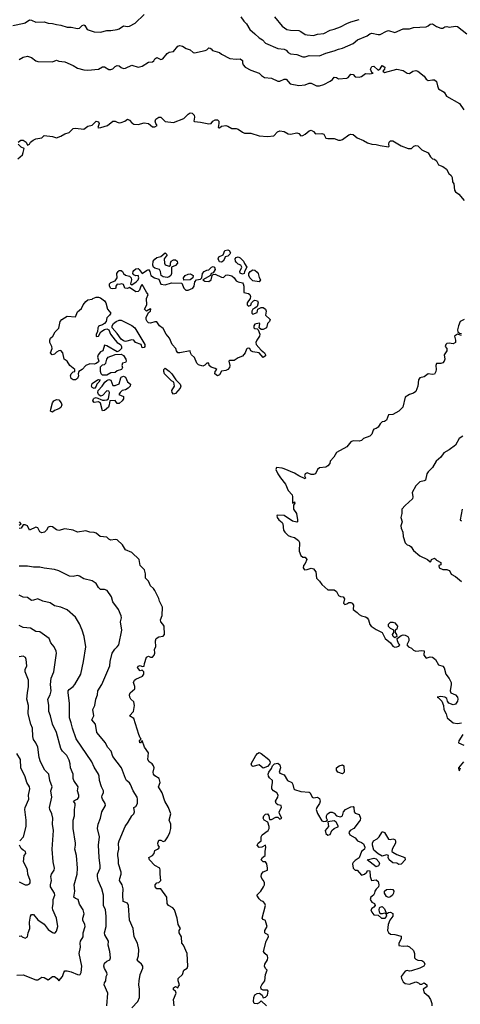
# Model space of a CAD drawing. Header units: metres. Extents: x -51132 to -49532, y -231222 to -229437.
# Tile 77 of 256: x -50404 to -50299, y -231006 to -230770. Entities that reach past the tile are written whole.
import ezdxf

# ---------------------------------------------------------------- set-up
doc = ezdxf.new("R2010")
doc.units = ezdxf.units.M
doc.layers.add('CONTOUR_INDEX', color=1, linetype='Continuous')
doc.layers.add('CONTOUR_INTER', color=3, linetype='Continuous')

msp = doc.modelspace()

# ---------------------------------------------------------------- linework, layer by layer
at = {"layer": 'CONTOUR_INDEX', "elevation": 80}
for points in [[(-50406.08, -230771.31), (-50403.35, -230770.76), (-50403.08, -230770.69), (-50402.08, -230769.95), (-50401.58, -230770), (-50400.58, -230770.52), (-50398.58, -230770.42), (-50397.58, -230770.72), (-50396.58, -230770.8), (-50395.58, -230771.09), (-50394.58, -230771.21), (-50393.08, -230771.67), (-50392.08, -230771.71), (-50390.58, -230771.99), (-50390.08, -230771.91), (-50389.46, -230771.26), (-50389.08, -230771.11), (-50388.85, -230771.26), (-50388.29, -230772.26), (-50386.58, -230772.83), (-50385.08, -230772.87), (-50383.58, -230772.53), (-50382.58, -230772.53), (-50381.08, -230772.28), (-50380.58, -230772.13), (-50379.58, -230771.39), (-50378.58, -230771.55), (-50378.08, -230771.46), (-50376.75, -230770.76), (-50374.58, -230768.67)], [(-50351.49, -230769.26), (-50350.75, -230770.26), (-50350.08, -230770.91), (-50349.33, -230772.26), (-50348.07, -230773.26), (-50347.05, -230774.26), (-50346.25, -230774.76), (-50345.58, -230775.54), (-50342.58, -230776.83), (-50341.08, -230777), (-50340.58, -230777.24), (-50340.08, -230777.8), (-50339.58, -230778.1), (-50338.08, -230778.26), (-50336.58, -230778.77), (-50336.08, -230778.79), (-50335.08, -230778.49), (-50332.58, -230778.6), (-50331.08, -230777.9), (-50329.08, -230777.38), (-50328.08, -230776.94), (-50327.08, -230776.75), (-50324.58, -230775.59), (-50323.5, -230774.76), (-50321.2, -230773.76), (-50320.58, -230773.29), (-50320.08, -230773.11), (-50318.58, -230773.46), (-50318.08, -230773.46), (-50316.58, -230772.64), (-50316.08, -230772.53), (-50314.58, -230772.97), (-50312.58, -230772.13), (-50311.08, -230772.07), (-50310.08, -230771.78), (-50307.08, -230771.62), (-50306.58, -230771.41), (-50306.08, -230770.98), (-50305.58, -230770.87), (-50304.58, -230771.57), (-50303.58, -230771.91), (-50303.08, -230771.92), (-50302.58, -230771.64), (-50302.08, -230771.56), (-50301.58, -230771.69), (-50300.08, -230771.43), (-50299.58, -230771.54), (-50297.32, -230773.26)], [(-50298.46, -230887.26), (-50298.9, -230889.76), (-50298.58, -230890)], [(-50383.56, -231006.26), (-50383.27, -231003.26), (-50384.16, -231001.26), (-50384.11, -231000.76), (-50383.76, -231000.26), (-50383.7, -230999.26), (-50383.5, -230998.76), (-50383.52, -230998.26), (-50384.08, -230997.34), (-50384.25, -230996.76), (-50384.08, -230996.07), (-50383.58, -230995.61), (-50382.86, -230995.26), (-50382.68, -230994.76), (-50382.84, -230993.26), (-50383.26, -230991.76), (-50383.14, -230990.76), (-50384.01, -230989.26), (-50384.1, -230988.76), (-50383.73, -230987.26), (-50383.67, -230984.76), (-50383.85, -230983.26), (-50384.35, -230982.26), (-50384.35, -230979.76), (-50384.78, -230978.26), (-50385.59, -230976.26), (-50385.77, -230975.26), (-50385.75, -230974.76), (-50385.14, -230973.26), (-50385.11, -230972.76), (-50385.42, -230970.76), (-50385.54, -230967.76), (-50385.31, -230965.76), (-50385.77, -230963.76), (-50385.63, -230962.76), (-50385.03, -230961.26), (-50384.76, -230959.76), (-50383.85, -230958.26), (-50383.94, -230957.76), (-50384.56, -230956.76), (-50384.73, -230956.26), (-50384.7, -230955.76), (-50384.35, -230955.26), (-50384.34, -230954.76), (-50384.83, -230953.76), (-50385.33, -230952.26), (-50385.41, -230951.26), (-50385.57, -230950.76), (-50386.58, -230949.1), (-50387.13, -230947.76), (-50390.89, -230942.26), (-50391.8, -230939.76), (-50392.08, -230938.48), (-50392.52, -230937.26), (-50392.47, -230933.76), (-50392.83, -230931.26), (-50392.79, -230930.76), (-50392.58, -230930.42), (-50391.63, -230929.76), (-50391.19, -230929.26), (-50389.8, -230926.76), (-50389.1, -230923.76), (-50388.59, -230920.26), (-50388.95, -230917.76), (-50389.44, -230916.26), (-50390.08, -230914.74), (-50391.08, -230913.11), (-50393.08, -230911.35), (-50394.6, -230910.76), (-50396.08, -230910.4), (-50397.08, -230909.66), (-50398.9, -230909.26), (-50400.08, -230908.72), (-50401.08, -230909.08), (-50401.58, -230909.09), (-50402.58, -230908.38), (-50403.58, -230908.29), (-50404.58, -230907.81)]]:
    msp.add_lwpolyline(points, dxfattribs=at)
at = {"layer": 'CONTOUR_INTER'}
for points, elevation in [([(-50343.36, -230769.26), (-50341.58, -230771.44), (-50340.42, -230772.26), (-50339.58, -230772.44), (-50337.58, -230772.5), (-50337.08, -230772.71), (-50336.08, -230773.43), (-50335.58, -230773.54), (-50334.08, -230773.7), (-50333.08, -230773.34), (-50331.58, -230773.23), (-50330.08, -230772.42), (-50329.08, -230772.19), (-50327.58, -230771.62), (-50326.08, -230770.81), (-50325.08, -230770.42), (-50323.08, -230769.85)], 79), ([(-50404.58, -230779.45), (-50403.58, -230778.92), (-50402.58, -230778.66), (-50401.58, -230778.99), (-50400.58, -230779.74), (-50400.08, -230779.9), (-50396.58, -230780.01), (-50395.58, -230779.61), (-50395.08, -230779.88), (-50393.58, -230780), (-50391.58, -230780.87), (-50390.58, -230781.49), (-50389.08, -230781.92), (-50388.08, -230781.98), (-50385.58, -230781.75), (-50384.58, -230781.24), (-50384.08, -230781.23), (-50383.08, -230781.81), (-50382.58, -230781.85), (-50382.08, -230781.66), (-50381.58, -230781.14), (-50381.08, -230780.91), (-50380.58, -230780.99), (-50380.08, -230781.4), (-50379.58, -230781.6), (-50379.08, -230781.51), (-50377.58, -230780.82), (-50376.08, -230781.31), (-50375.08, -230781.08), (-50373.58, -230780.09), (-50372.58, -230780.03), (-50372.25, -230779.76), (-50372.03, -230779.26), (-50371.58, -230778.95), (-50370.58, -230779.47), (-50370.11, -230779.26), (-50369.08, -230778.04), (-50368.58, -230777.69), (-50367.58, -230777.53), (-50366.58, -230776.27), (-50366.08, -230776.12), (-50365.41, -230776.26), (-50364.58, -230776.81), (-50363.58, -230777.15), (-50362.84, -230777.76), (-50362.58, -230777.82), (-50359.98, -230777.26), (-50359.58, -230777.11), (-50359.08, -230776.69), (-50358.83, -230776.76), (-50358.58, -230776.87), (-50358.27, -230777.26), (-50356.58, -230777.74), (-50356.08, -230778.14), (-50354.08, -230779.2), (-50352.58, -230779.36), (-50351.58, -230779.26), (-50351.08, -230779.68), (-50351.06, -230780.26), (-50350.86, -230780.76), (-50350.39, -230781.26), (-50349.08, -230782.04), (-50347.08, -230782.69), (-50346.54, -230783.26), (-50345.81, -230783.76), (-50344.08, -230783.93), (-50342.58, -230784.63), (-50342.08, -230784.65), (-50341.08, -230784.15), (-50340.58, -230784.19), (-50339.66, -230785.26), (-50337.58, -230785.68), (-50336.08, -230785.49), (-50335.08, -230785.12), (-50334.58, -230785.13), (-50333.34, -230785.76), (-50332.58, -230785.76), (-50331.58, -230785.41), (-50330.08, -230784.67), (-50329.46, -230784.26), (-50329.08, -230783.66), (-50328.58, -230783.75), (-50328.08, -230784.1), (-50326.08, -230783.94), (-50325.76, -230783.76), (-50325.08, -230782.96), (-50324.58, -230783.04), (-50324.08, -230783.63), (-50323.08, -230783.66), (-50322.58, -230783.5), (-50321.58, -230782.83), (-50320.58, -230782.92), (-50319.77, -230782.76), (-50320.08, -230782.57), (-50320.43, -230781.76), (-50320.08, -230781.1), (-50319.58, -230781.06), (-50318.58, -230781.99), (-50318.08, -230781.72), (-50317.58, -230780.87), (-50316.96, -230781.26), (-50317.01, -230781.76), (-50317.46, -230782.26), (-50317.08, -230782.6), (-50314.08, -230781.73), (-50312.58, -230782.11), (-50311.62, -230782.76), (-50311.08, -230782.83), (-50310.25, -230782.26), (-50309.58, -230782.1), (-50309.08, -230782.26), (-50307.58, -230783.47), (-50307.08, -230784.19), (-50306.58, -230784.47), (-50305.58, -230784.29), (-50305.08, -230784.33), (-50304.57, -230784.76), (-50304.38, -230785.76), (-50304.08, -230786.44), (-50302.79, -230787.26), (-50302.19, -230788.26), (-50299.08, -230790), (-50298.08, -230791.53)], 81), ([(-50404.77, -230799.26), (-50404.14, -230798.76), (-50403.58, -230798.78), (-50402.85, -230799.26), (-50402.58, -230800.01), (-50402.08, -230799.76), (-50401.85, -230799.26), (-50401.18, -230798.76), (-50400.58, -230798.5), (-50399.15, -230798.26), (-50398.58, -230797.68), (-50396.58, -230797.87), (-50395.58, -230798.23), (-50394.58, -230797.86), (-50393.58, -230797.29), (-50392.58, -230796.98), (-50391.58, -230795.98), (-50391.08, -230795.92), (-50389.08, -230796.15), (-50388.08, -230795.43), (-50387.08, -230795.17), (-50386.08, -230794.22), (-50385.58, -230794.4), (-50385.38, -230794.76), (-50385.74, -230795.76), (-50385.58, -230795.82), (-50385, -230795.76), (-50383.35, -230795.26), (-50382.08, -230794.2), (-50381.58, -230794.22), (-50381.08, -230794.5), (-50380.58, -230794.59), (-50380.08, -230794.54), (-50379.26, -230794.26), (-50378.58, -230793.77), (-50378.08, -230794.01), (-50377.58, -230794.65), (-50377.08, -230794.94), (-50376.08, -230795.02), (-50374.58, -230794.66), (-50373.58, -230794.75), (-50372.58, -230795.57), (-50372.08, -230795.62), (-50371.47, -230795.26), (-50371.8, -230794.76), (-50371.95, -230794.26), (-50371.79, -230793.76), (-50371.08, -230793.29), (-50370.58, -230793.31), (-50369.58, -230794.28), (-50367.58, -230794.52), (-50365.08, -230793.62), (-50364.08, -230792.59), (-50363.58, -230792.26), (-50363.08, -230792.28), (-50362.66, -230792.76), (-50362.58, -230793.26), (-50362.69, -230794.26), (-50362.58, -230794.32), (-50361.08, -230794.44), (-50359.08, -230794.83), (-50358.58, -230794.77), (-50358.14, -230794.26), (-50357.58, -230793.9), (-50357.08, -230793.89), (-50356.73, -230794.26), (-50356.71, -230794.76), (-50356.92, -230795.76), (-50356.58, -230795.83), (-50356.08, -230795.46), (-50355.08, -230795.25), (-50354.58, -230795.39), (-50353.58, -230795.97), (-50352.58, -230795.98), (-50352.08, -230796.12), (-50351.08, -230796.87), (-50350.58, -230797.1), (-50349.08, -230797.13), (-50347.08, -230797.77), (-50345.08, -230797.91), (-50343.58, -230797.73), (-50342.64, -230796.76), (-50342.08, -230796.56), (-50341.08, -230796.73), (-50340.08, -230797.25), (-50339.58, -230797.33), (-50338.08, -230797), (-50337.58, -230797.22), (-50337.08, -230797.76), (-50336.58, -230797.66), (-50336.08, -230797.37), (-50335.08, -230796.51), (-50334.58, -230796.41), (-50334.08, -230796.67), (-50333.58, -230797.28), (-50332.08, -230797.22), (-50331.58, -230797.32), (-50331.08, -230798.28), (-50330.58, -230798.41), (-50329.08, -230798.37), (-50328.08, -230798.75), (-50327.58, -230798.8), (-50327.08, -230798.62), (-50325.58, -230797.53), (-50325.08, -230797.33), (-50324.58, -230797.44), (-50323.58, -230798.26), (-50322.08, -230798.84), (-50321.08, -230799.43), (-50320.08, -230799.74), (-50319.08, -230799.81), (-50318.08, -230800.08), (-50316.08, -230800.35), (-50315.89, -230800.26), (-50315.99, -230799.76), (-50315.92, -230799.26), (-50315.58, -230798.95), (-50315.08, -230798.93), (-50313.08, -230800.11), (-50311.38, -230800.76), (-50310.58, -230800.77), (-50310.06, -230800.26), (-50309.58, -230800.06), (-50309.08, -230800.11), (-50308.08, -230801.09), (-50306.58, -230801.8), (-50306.01, -230802.76), (-50305.58, -230803.22), (-50305.08, -230803.37), (-50304.62, -230803.76), (-50304.08, -230804.72), (-50303.08, -230805.07), (-50302.23, -230805.76), (-50301.66, -230806.76), (-50301.08, -230807.27), (-50300.83, -230807.76), (-50300.72, -230808.76), (-50300.44, -230809.26), (-50300.28, -230810.76), (-50300.08, -230811.14), (-50299.26, -230811.76), (-50298, -230813.26)], 82), ([(-50404.9, -230803.26), (-50403.72, -230802.26), (-50403.58, -230801.76), (-50403.34, -230800.76), (-50404.08, -230800.46), (-50404.79, -230799.76)], 82), ([(-50355.31, -230825.26), (-50354.58, -230825.1), (-50354.23, -230825.26), (-50353.96, -230825.76), (-50354.08, -230826.09), (-50354.58, -230826.55), (-50355.23, -230826.76), (-50355.36, -230827.26), (-50355.68, -230827.76), (-50356.08, -230828.02), (-50356.58, -230827.95), (-50356.87, -230827.26), (-50356.72, -230826.76), (-50355.7, -230826.26), (-50355.31, -230825.26)], 83), ([(-50369.61, -230825.76), (-50369.08, -230826.26), (-50369.81, -230827.26), (-50369.77, -230828.26), (-50369.58, -230828.66), (-50368.58, -230828.97), (-50368.28, -230828.76), (-50368.29, -230828.26), (-50368.13, -230827.76), (-50367.58, -230827.44), (-50367.08, -230827.49), (-50366.74, -230827.76), (-50366.63, -230828.26), (-50367.08, -230828.85), (-50368.08, -230829.25), (-50368.04, -230830.76), (-50368.19, -230831.26), (-50368.58, -230831.58), (-50369.08, -230831.68), (-50370.08, -230831.51), (-50370.56, -230831.26), (-50370.68, -230830.26), (-50370.97, -230829.76), (-50372.08, -230829.46), (-50372.38, -230829.26), (-50372.55, -230828.76), (-50372.44, -230827.76), (-50372.08, -230827.31), (-50371.58, -230826.93), (-50370.58, -230826.7), (-50369.61, -230825.76)], 83), ([(-50352.84, -230827.26), (-50352.58, -230826.9), (-50352.08, -230826.78), (-50351.58, -230826.97), (-50350.8, -230827.76), (-50350.58, -230828.35), (-50350, -230829.26), (-50350.56, -230830.26), (-50350.65, -230830.76), (-50351.08, -230830.89), (-50351.58, -230830.67), (-50351.7, -230830.26), (-50351.24, -230829.26), (-50351.48, -230828.76), (-50352.08, -230828.49), (-50352.58, -230827.99), (-50352.76, -230827.76), (-50352.84, -230827.26)], 83), ([(-50358.46, -230829.26), (-50358.08, -230829.08), (-50357.74, -230829.26), (-50357.64, -230829.76), (-50358.08, -230830.55), (-50358.58, -230830.72), (-50358.72, -230831.26), (-50360.56, -230832.26), (-50360.08, -230832.62), (-50359.08, -230832.7), (-50358.56, -230832.26), (-50358.31, -230831.26), (-50358.08, -230830.96), (-50357.58, -230830.94), (-50356.08, -230831.6), (-50355.58, -230831.69), (-50355.08, -230831.15), (-50354.58, -230831.06), (-50353.58, -230831.29), (-50353.08, -230831.76), (-50352.58, -230832.5), (-50352.13, -230832.76), (-50351.08, -230833), (-50350.88, -230833.26), (-50350.7, -230833.76), (-50350.73, -230835.26), (-50349.58, -230835.5), (-50349.28, -230835.76), (-50349.12, -230836.26), (-50349.18, -230836.76), (-50349.92, -230837.76), (-50349.93, -230838.26), (-50349.58, -230838.54), (-50349.08, -230838.36), (-50348.91, -230837.76), (-50348.42, -230837.26), (-50348.08, -230837.12), (-50347.43, -230837.26), (-50347.33, -230837.76), (-50347.58, -230838.65), (-50348.08, -230839.05), (-50348.58, -230839.26), (-50348.8, -230839.76), (-50348.8, -230840.26), (-50348.58, -230840.49), (-50347.58, -230840.09), (-50347.37, -230839.26), (-50346.58, -230838.89), (-50346.08, -230838.9), (-50345.51, -230839.26), (-50345.38, -230839.76), (-50345.58, -230840.76), (-50344.43, -230841.76), (-50344.58, -230842.23), (-50345.09, -230842.76), (-50345.33, -230843.76), (-50346.08, -230844.2), (-50346.58, -230844.16), (-50347.1, -230843.76), (-50346.92, -230842.76), (-50347.08, -230842.66), (-50348.08, -230842.92), (-50348.37, -230843.26), (-50348.36, -230843.76), (-50348.08, -230843.93), (-50347.58, -230843.99), (-50347.29, -230844.26), (-50346.9, -230845.26), (-50346.97, -230845.76), (-50347.66, -230846.76), (-50347.86, -230847.26), (-50347.81, -230847.76), (-50346.58, -230849.11), (-50345.79, -230849.76), (-50345.51, -230850.26), (-50345.58, -230850.48), (-50346.08, -230850.85), (-50347.08, -230849.74), (-50348.58, -230849.55), (-50349.04, -230849.26), (-50349.3, -230848.76), (-50349.58, -230848.64), (-50349.9, -230848.76), (-50350.08, -230848.89), (-50350.42, -230849.76), (-50351.08, -230850.59), (-50352.08, -230850.97), (-50353.08, -230851.57), (-50354.08, -230851.63), (-50354.29, -230851.76), (-50354.12, -230852.76), (-50354.18, -230853.26), (-50354.56, -230853.76), (-50355.08, -230854.03), (-50356.08, -230854.15), (-50356.58, -230855), (-50357.08, -230855.24), (-50357.68, -230854.76), (-50357.58, -230854.21), (-50357.18, -230853.76), (-50357.58, -230853.51), (-50358.58, -230853.2), (-50359.01, -230852.76), (-50359.08, -230852.26), (-50359.58, -230852.26), (-50360.08, -230852.71), (-50360.58, -230852.96), (-50361.58, -230852.62), (-50361.96, -230852.26), (-50362.58, -230850.84), (-50363.27, -230850.26), (-50363.52, -230849.76), (-50363.58, -230849.25), (-50366.08, -230849.78), (-50366.58, -230849.72), (-50366.88, -230849.26), (-50367.01, -230848.76), (-50367.86, -230847.76), (-50368.53, -230846.26), (-50369.37, -230845.26), (-50370.08, -230843.89), (-50370.94, -230843.26), (-50371.58, -230842.32), (-50372.08, -230842.3), (-50373.08, -230842.66), (-50373.58, -230842.57), (-50373.88, -230842.26), (-50374.14, -230841.76), (-50374.13, -230841.26), (-50373.58, -230840.12), (-50373.08, -230839.76), (-50373.04, -230839.26), (-50373.08, -230839.19), (-50374.08, -230839.81), (-50374.49, -230839.26), (-50373.95, -230838.26), (-50374.07, -230836.76), (-50373.66, -230835.76), (-50374.08, -230835.23), (-50375.08, -230833.42), (-50375.41, -230833.76), (-50375.76, -230834.76), (-50376.08, -230835.06), (-50376.58, -230835.11), (-50378.08, -230834.08), (-50378.58, -230834.31), (-50379.21, -230834.26), (-50379.58, -230833.35), (-50379.95, -230833.26), (-50380.58, -230833.36), (-50381.08, -230833.27), (-50381.41, -230833.76), (-50381.36, -230834.26), (-50381.58, -230834.37), (-50382.08, -230834.42), (-50382.58, -230834.3), (-50382.94, -230833.76), (-50382.91, -230833.26), (-50382.58, -230832.89), (-50381.58, -230832.51), (-50381.04, -230831.76), (-50381.14, -230830.76), (-50380.86, -230830.26), (-50380.58, -230830.05), (-50380.08, -230830), (-50379.77, -230830.26), (-50379.52, -230830.76), (-50379.08, -230831.14), (-50378.08, -230831.37), (-50377.72, -230831.76), (-50377.67, -230832.26), (-50377.84, -230833.26), (-50377.58, -230833.46), (-50376.51, -230832.76), (-50376.08, -230832.26), (-50375.89, -230831.76), (-50376.08, -230831.26), (-50376.58, -230831.3), (-50377.08, -230831.07), (-50377.29, -230830.76), (-50377.26, -230830.26), (-50377.08, -230829.99), (-50376.58, -230829.59), (-50376.08, -230829.57), (-50375.77, -230829.76), (-50375.08, -230830.77), (-50374.08, -230829.99), (-50373.58, -230829.82), (-50373.28, -230830.26), (-50373.01, -230831.26), (-50372.1, -230831.76), (-50371.08, -230832.08), (-50370.58, -230833.33), (-50369.58, -230833.43), (-50368.08, -230833.01), (-50365.58, -230833.04), (-50365.07, -230834.26), (-50364.61, -230834.76), (-50364.08, -230834.71), (-50362.91, -230834.26), (-50362.66, -230833.76), (-50362.5, -230832.76), (-50362.08, -230832.24), (-50361.08, -230832.07), (-50360.82, -230831.76), (-50360.61, -230830.76), (-50360.23, -230830.26), (-50359.58, -230829.94), (-50359.08, -230829.89), (-50358.46, -230829.26)], 83), ([(-50349.22, -230830.26), (-50348.58, -230829.9), (-50348.08, -230829.96), (-50347.58, -230830.39), (-50347.34, -230830.76), (-50347.08, -230831.67), (-50346.72, -230832.26), (-50347.03, -230832.76), (-50348.58, -230832.47), (-50349.29, -230831.76), (-50349.55, -230831.26), (-50349.5, -230830.76), (-50349.22, -230830.26)], 83), ([(-50364.8, -230831.26), (-50364.08, -230830.91), (-50363.58, -230830.86), (-50363.08, -230831.05), (-50362.9, -230831.26), (-50362.92, -230831.76), (-50363.58, -230832.28), (-50365.08, -230832.36), (-50365.15, -230831.76), (-50364.8, -230831.26)], 83), ([(-50386.93, -230836.76), (-50386.08, -230836.4), (-50385.58, -230836.39), (-50385.08, -230836.57), (-50384.1, -230837.26), (-50383.75, -230837.76), (-50383.41, -230839.26), (-50382.57, -230840.26), (-50382.91, -230840.76), (-50383.58, -230841.37), (-50383.71, -230842.26), (-50384.08, -230842.73), (-50384.58, -230843.04), (-50385.32, -230843.26), (-50385.58, -230843.48), (-50385.73, -230843.76), (-50385.8, -230844.76), (-50386.09, -230845.26), (-50386.14, -230845.76), (-50386.08, -230845.84), (-50385.58, -230845.78), (-50384.96, -230844.76), (-50384.08, -230844.13), (-50383.58, -230844.02), (-50383.08, -230844.24), (-50382.69, -230845.26), (-50381.55, -230846.76), (-50381.08, -230847.27), (-50380.3, -230847.76), (-50380.01, -230848.26), (-50380.04, -230848.76), (-50380.58, -230849.31), (-50381.08, -230849.52), (-50383.58, -230848.08), (-50384.08, -230847.92), (-50384.49, -230849.26), (-50385.08, -230849.53), (-50385.63, -230850.26), (-50385.76, -230850.76), (-50385.5, -230851.76), (-50385.58, -230851.89), (-50386.08, -230852.34), (-50386.58, -230852.46), (-50387.58, -230852.39), (-50388.6, -230852.76), (-50389.48, -230853.76), (-50390.22, -230854.26), (-50390.41, -230854.76), (-50390.35, -230855.26), (-50390.58, -230855.88), (-50391.08, -230856.21), (-50391.58, -230856.24), (-50392.08, -230855.88), (-50392.27, -230855.26), (-50392.08, -230854.76), (-50391.58, -230854.35), (-50391.23, -230854.26), (-50391.21, -230853.76), (-50392.43, -230852.76), (-50393.03, -230851.76), (-50393.75, -230851.26), (-50394.11, -230849.76), (-50394.58, -230849.21), (-50395.08, -230849.3), (-50395.58, -230849.57), (-50396.08, -230850.06), (-50396.65, -230850.26), (-50397.03, -230849.76), (-50396.66, -230848.76), (-50396.7, -230848.26), (-50397.23, -230847.26), (-50397.22, -230846.76), (-50397.01, -230846.26), (-50396.51, -230845.76), (-50395.96, -230844.76), (-50395.08, -230843.82), (-50394.72, -230842.26), (-50394.35, -230841.76), (-50393.08, -230840.99), (-50391.08, -230841.12), (-50390.58, -230839.96), (-50389.58, -230839.17), (-50389.21, -230838.26), (-50388.58, -230837.48), (-50388.08, -230837.04), (-50387.08, -230836.88), (-50386.93, -230836.76)], 83), ([(-50297.95, -230841.76), (-50298.9, -230842.26), (-50299.34, -230843.26), (-50299.58, -230844.26), (-50299.47, -230844.76), (-50299.08, -230845.08), (-50298.58, -230845.11)], 82), ([(-50381.29, -230842.26), (-50380.58, -230841.95), (-50380.08, -230841.93), (-50377.58, -230843.22), (-50376.82, -230843.76), (-50374.47, -230847.76), (-50374.46, -230848.26), (-50374.58, -230848.45), (-50375.08, -230848.53), (-50375.32, -230847.76), (-50376.66, -230847.26), (-50377.08, -230846.74), (-50377.58, -230846.68), (-50379.08, -230847.01), (-50379.58, -230846.89), (-50380.08, -230846.49), (-50381.08, -230845.09), (-50382.3, -230843.76), (-50382.26, -230843.26), (-50381.91, -230842.76), (-50381.29, -230842.26)], 83), ([(-50298.58, -230845.6), (-50299.58, -230845.27), (-50300.27, -230845.76), (-50300.03, -230846.76), (-50300.08, -230847.26), (-50300.58, -230847.59), (-50301.58, -230847.43), (-50302.08, -230847.54), (-50302.39, -230847.76), (-50302.48, -230848.26), (-50302.08, -230848.76), (-50302.11, -230849.26), (-50302.72, -230850.26), (-50302.63, -230851.26), (-50302.76, -230851.76), (-50303.08, -230852.15), (-50303.58, -230852.3), (-50304.58, -230852.32), (-50304.74, -230852.76), (-50304.65, -230853.76), (-50304.76, -230854.26), (-50305.08, -230854.85), (-50305.58, -230854.96), (-50306.58, -230854.79), (-50307.58, -230855.53), (-50308.58, -230855.77), (-50308.92, -230856.26), (-50309.06, -230857.76), (-50309.58, -230858.99), (-50310.08, -230859.39), (-50311.03, -230859.76), (-50312.08, -230860.37), (-50312.67, -230862.76), (-50313.1, -230863.26), (-50313.58, -230863.76), (-50315.08, -230864.55), (-50316.08, -230864.64), (-50316.58, -230865.88), (-50317.08, -230866.2), (-50317.58, -230866.33), (-50318.08, -230866.77), (-50318.58, -230867.55), (-50319.08, -230867.9), (-50319.58, -230868.02), (-50319.79, -230868.26), (-50320.06, -230869.26), (-50320.58, -230869.73), (-50322.08, -230870.26), (-50322.58, -230870.81), (-50323.08, -230870.94), (-50324.58, -230870.84), (-50325.08, -230871.09), (-50326.03, -230872.26), (-50328.58, -230873.61), (-50329.15, -230874.76), (-50330.08, -230875.69), (-50330.16, -230876.26), (-50330.58, -230876.84), (-50331.08, -230877.14), (-50332.58, -230877.3), (-50333.08, -230877.7), (-50333.58, -230878.8), (-50334.08, -230878.95), (-50334.58, -230878.9), (-50335.58, -230878.52), (-50336.08, -230878.73), (-50336.19, -230879.26), (-50335.97, -230879.76), (-50336.08, -230879.98), (-50337.58, -230879.27), (-50338.58, -230878.6), (-50341.08, -230877.55), (-50341.58, -230877.37), (-50342.89, -230877.26), (-50343.09, -230877.76), (-50342.61, -230878.76), (-50341.98, -230879.76), (-50340.78, -230881.26), (-50340.08, -230882.72), (-50339.18, -230883.76), (-50339.05, -230884.26), (-50339.1, -230885.76), (-50338.58, -230885.44), (-50338.5, -230885.76), (-50338.82, -230886.26), (-50338.81, -230887.26), (-50338.12, -230888.26), (-50337.85, -230889.76), (-50337.88, -230890.26), (-50338.08, -230890.38), (-50339.08, -230890.09), (-50341.08, -230888.72), (-50342.58, -230888.67), (-50342.8, -230888.76), (-50342.74, -230889.26), (-50342.39, -230889.76), (-50341.58, -230890.42), (-50341.37, -230890.76), (-50341.22, -230892.26), (-50340.95, -230892.76), (-50340.08, -230893.54), (-50339.58, -230893.8), (-50338.58, -230894.03), (-50337.65, -230894.76), (-50337.44, -230895.26), (-50337.45, -230897.26), (-50337.08, -230898.33), (-50336.58, -230898.71), (-50336.01, -230898.76), (-50335.65, -230899.26), (-50336.02, -230900.26), (-50336.42, -230900.76), (-50336.51, -230901.26), (-50336.18, -230901.76), (-50335.58, -230901.72), (-50334.58, -230901.39), (-50334.08, -230901.52), (-50333.53, -230902.26), (-50333.34, -230903.76), (-50332.58, -230904.46), (-50332.08, -230905.29), (-50330.58, -230906.53), (-50329.08, -230906.58), (-50328.58, -230906.98), (-50328.08, -230907.89), (-50327.58, -230908.15), (-50326.94, -230908.26), (-50326.61, -230908.76), (-50326.85, -230909.76), (-50326.58, -230910.06), (-50326.08, -230909.9), (-50325.58, -230909.57), (-50325.08, -230909.57), (-50324.77, -230909.76), (-50324.5, -230910.26), (-50324.58, -230911.28), (-50323.58, -230911.98), (-50323.08, -230912.48), (-50322.58, -230912.77), (-50321.58, -230913.01), (-50321.2, -230913.26), (-50320.87, -230913.76), (-50320.58, -230914.85), (-50320.22, -230915.26), (-50319.08, -230916.08), (-50317.58, -230916.8), (-50316.9, -230918.26), (-50315.59, -230919.26), (-50315.08, -230920.11), (-50314.58, -230920.28), (-50314.08, -230920.27), (-50313.58, -230920.09), (-50313.38, -230919.76), (-50313.58, -230919.6), (-50313.93, -230918.76), (-50313.98, -230918.26), (-50313.08, -230917.48), (-50312.58, -230917.33), (-50312.08, -230917.4), (-50311.49, -230917.76), (-50311.19, -230918.26), (-50311.23, -230918.76), (-50311.72, -230919.76), (-50311.3, -230920.26), (-50310.58, -230920.57), (-50310.08, -230921.04), (-50309.58, -230921.27), (-50308.08, -230921.08), (-50307.58, -230921.17), (-50307.63, -230922.26), (-50307.08, -230922.96), (-50306.08, -230922.59), (-50305.58, -230922.69), (-50304.8, -230923.26), (-50304.08, -230924.53), (-50303.08, -230924.9), (-50302.74, -230925.26), (-50302.32, -230926.76), (-50301.58, -230927.8), (-50301.11, -230928.76), (-50301.08, -230929.26), (-50301.32, -230930.76), (-50301.14, -230931.26), (-50300.08, -230931.74), (-50299.59, -230932.26), (-50299.49, -230932.76), (-50299.59, -230933.26), (-50300.08, -230933.97), (-50300.58, -230934.15), (-50301.61, -230933.76), (-50301.96, -230933.26), (-50302.08, -230932.6), (-50302.58, -230932.31), (-50303.58, -230932.12), (-50304.47, -230932.26), (-50304.08, -230932.43), (-50303.28, -230933.26), (-50302.95, -230934.26), (-50302.85, -230935.26), (-50302.29, -230936.26), (-50302.07, -230937.26), (-50300.58, -230938.45), (-50299.58, -230938.57), (-50298.58, -230938.45)], 82), ([(-50381.72, -230850.26), (-50381.58, -230850.14), (-50380.08, -230850.06), (-50379.58, -230850.38), (-50379.02, -230851.26), (-50378.89, -230851.76), (-50379.08, -230852.06), (-50379.79, -230852.26), (-50379.99, -230852.76), (-50379.83, -230853.26), (-50380.04, -230853.76), (-50381.08, -230854.1), (-50381.58, -230854.49), (-50382.58, -230854.53), (-50383.58, -230855.12), (-50384.58, -230855.11), (-50384.88, -230854.76), (-50385.07, -230854.26), (-50385.08, -230853.15), (-50384.58, -230852.62), (-50384.08, -230852.52), (-50383.78, -230852.26), (-50383.57, -230851.26), (-50383.23, -230850.76), (-50381.72, -230850.26)], 83), ([(-50369.89, -230853.76), (-50369.58, -230853.45), (-50368.58, -230854.17), (-50367.98, -230854.76), (-50367.04, -230856.26), (-50365.97, -230857.26), (-50365.84, -230857.76), (-50365.98, -230858.26), (-50367.08, -230859.51), (-50367.58, -230859.63), (-50367.93, -230859.26), (-50367.95, -230858.76), (-50367.35, -230857.76), (-50367.52, -230856.76), (-50368.08, -230856.51), (-50369.74, -230854.76), (-50369.93, -230854.26), (-50369.89, -230853.76)], 83), ([(-50380.16, -230855.76), (-50380.08, -230855.61), (-50379.58, -230855.39), (-50379.08, -230855.63), (-50378.58, -230856.73), (-50377.88, -230857.26), (-50377.94, -230857.76), (-50378.44, -230858.26), (-50379.08, -230858.59), (-50379.9, -230858.76), (-50380.39, -230859.26), (-50380.65, -230859.76), (-50379.54, -230860.26), (-50379.59, -230860.76), (-50379.85, -230861.26), (-50380.58, -230861.92), (-50381.08, -230861.89), (-50381.58, -230861.22), (-50382.86, -230861.26), (-50382.97, -230862.26), (-50383.18, -230862.76), (-50384.08, -230863.62), (-50384.58, -230863.63), (-50385.08, -230861.79), (-50385.58, -230861.53), (-50386.58, -230861.68), (-50386.92, -230861.26), (-50386.74, -230860.76), (-50386.58, -230860.59), (-50386.08, -230860.49), (-50384.58, -230861.1), (-50384.08, -230861.1), (-50383.58, -230861.05), (-50383.14, -230860.76), (-50382.87, -230859.26), (-50383.08, -230858.94), (-50383.58, -230858.9), (-50384.58, -230859.99), (-50385.08, -230860.17), (-50385.58, -230859.77), (-50385.68, -230859.26), (-50385.59, -230858.76), (-50384.67, -230857.76), (-50384.06, -230856.76), (-50383.58, -230856.38), (-50383.08, -230856.15), (-50382.58, -230856.33), (-50382.08, -230857.58), (-50381.58, -230857.59), (-50380.58, -230857.23), (-50380.16, -230855.76)], 83), ([(-50385.79, -230856.26), (-50385.58, -230856.15), (-50385.14, -230856.26), (-50385.45, -230856.76), (-50385.98, -230857.26), (-50386.11, -230857.76), (-50386.44, -230858.26), (-50386.58, -230858.32), (-50387.08, -230858.09), (-50387.2, -230857.76), (-50387.08, -230857.08), (-50385.79, -230856.26)], 83), ([(-50396.22, -230861.26), (-50395.58, -230860.92), (-50395.08, -230861), (-50394.51, -230861.76), (-50394.33, -230862.26), (-50394.58, -230862.86), (-50395.08, -230863.18), (-50396.08, -230863.56), (-50396.58, -230863.96), (-50397.01, -230863.76), (-50396.99, -230863.26), (-50396.58, -230861.76), (-50396.22, -230861.26)], 83), ([(-50298.32, -230869.76), (-50299.19, -230870.26), (-50300.08, -230871.88), (-50301.58, -230873.04), (-50302.85, -230873.76), (-50303.58, -230874.8), (-50304.7, -230875.76), (-50305.58, -230877.24), (-50306.61, -230878.26), (-50306.91, -230878.76), (-50307.25, -230880.26), (-50307.58, -230880.48), (-50308.58, -230880.71), (-50309.58, -230881.6), (-50310.43, -230883.26), (-50310.23, -230884.26), (-50310.36, -230884.76), (-50312.08, -230886.33), (-50312.87, -230887.26), (-50312.92, -230888.26), (-50313.16, -230889.26), (-50312.85, -230890.26), (-50313.1, -230891.26), (-50313.06, -230891.76), (-50312.62, -230892.76), (-50312.58, -230893.76), (-50312.08, -230895.31), (-50311.58, -230895.75), (-50311.08, -230895.91), (-50310.66, -230896.26), (-50310.08, -230897.18), (-50308.58, -230898.45), (-50306.75, -230899.26), (-50306.08, -230899.87), (-50305.91, -230899.76), (-50305.75, -230899.26), (-50305.08, -230898.96), (-50304.65, -230899.26), (-50304.58, -230899.45), (-50303.58, -230900.05), (-50303.58, -230900.6), (-50304.05, -230900.76), (-50303.92, -230901.26), (-50303.08, -230901.69), (-50302.08, -230901.72), (-50301.58, -230901.94), (-50301.3, -230902.26), (-50301.08, -230902.83), (-50300.08, -230903.41), (-50298.58, -230904.61)], 81), ([(-50404.58, -230891.06), (-50404.04, -230890.76), (-50404.43, -230890.26)], 82), ([(-50367.4, -231006.26), (-50367.57, -231004.76), (-50366.96, -231003.26), (-50367.12, -231002.76), (-50367.58, -231002.42), (-50367.58, -231001.95), (-50367.08, -231001.66), (-50366.58, -231001.97), (-50366.43, -231001.76), (-50366.14, -231001.26), (-50366.46, -231000.26), (-50366.44, -230999.76), (-50365.39, -230998.76), (-50365.1, -230997.76), (-50364.32, -230997.26), (-50364.12, -230996.76), (-50364.32, -230993.76), (-50365.16, -230991.76), (-50365.58, -230991.26), (-50365.66, -230989.76), (-50366.21, -230988.76), (-50366.24, -230988.26), (-50365.87, -230987.76), (-50366.46, -230986.76), (-50366.71, -230985.26), (-50367.33, -230983.26), (-50367.72, -230982.76), (-50368.79, -230982.26), (-50369.1, -230981.76), (-50369.16, -230980.26), (-50370.58, -230978.2), (-50371.58, -230978.2), (-50372.01, -230977.76), (-50372, -230977.26), (-50371.58, -230976.82), (-50371.08, -230976.69), (-50370.61, -230976.26), (-50370.8, -230974.76), (-50370.74, -230973.76), (-50370.89, -230973.26), (-50372.08, -230972.62), (-50373.29, -230971.26), (-50373.47, -230970.76), (-50372.58, -230970.21), (-50372.22, -230969.76), (-50372.08, -230969.01), (-50371.4, -230968.76), (-50371.08, -230968.51), (-50370.96, -230968.26), (-50371.27, -230967.76), (-50371.36, -230967.26), (-50371.08, -230966.6), (-50370.58, -230966.55), (-50370.08, -230966.88), (-50369.58, -230966.71), (-50368.97, -230965.76), (-50368.49, -230964.76), (-50368.19, -230963.76), (-50368.22, -230962.76), (-50368.58, -230961.76), (-50368.24, -230960.26), (-50368.81, -230958.76), (-50369.69, -230957.26), (-50370.26, -230955.26), (-50371.2, -230953.76), (-50370.8, -230952.76), (-50371.02, -230951.76), (-50372.08, -230951.14), (-50372.38, -230950.76), (-50372.45, -230950.26), (-50372.22, -230949.26), (-50372.34, -230948.76), (-50372.72, -230948.26), (-50373.42, -230947.76), (-50373.72, -230947.26), (-50373.58, -230945.6), (-50374.49, -230944.26), (-50375.08, -230942.68), (-50375.48, -230943.26), (-50375.63, -230943.26), (-50375.71, -230942.76), (-50375.36, -230942.26), (-50375.58, -230942.05), (-50375.89, -230941.26), (-50377.08, -230937.41), (-50378.08, -230936.76), (-50377.12, -230935.76), (-50376.92, -230934.26), (-50377.08, -230933.45), (-50377.78, -230932.76), (-50378.06, -230932.26), (-50378.12, -230931.76), (-50377.95, -230931.26), (-50376.84, -230930.26), (-50376.81, -230929.76), (-50377.19, -230928.76), (-50376.94, -230928.26), (-50376.58, -230927.98), (-50374.97, -230927.26), (-50374.7, -230926.76), (-50374.67, -230926.26), (-50375.08, -230925.83), (-50375.58, -230925.95), (-50376.08, -230925.44), (-50376.17, -230925.26), (-50376.08, -230924.84), (-50375.58, -230924.69), (-50375.08, -230924.96), (-50374.58, -230924.9), (-50374.54, -230924.26), (-50374.08, -230922.68), (-50373.58, -230922.5), (-50373.08, -230922.72), (-50372.58, -230922.68), (-50372.2, -230922.26), (-50372.08, -230921.76), (-50372.1, -230920.76), (-50371.79, -230920.26), (-50371.87, -230918.76), (-50371.71, -230918.26), (-50371.08, -230917.84), (-50370.08, -230917.69), (-50369.76, -230917.26), (-50369.85, -230915.26), (-50370.11, -230914.76), (-50370.58, -230914.26), (-50370.71, -230913.76), (-50370.3, -230912.76), (-50370.18, -230910.76), (-50370.9, -230909.26), (-50371.08, -230908.61), (-50372.08, -230906.7), (-50372.35, -230906.26), (-50373.08, -230905.59), (-50373.58, -230904.49), (-50374.28, -230903.76), (-50374.3, -230902.76), (-50374.53, -230901.76), (-50375.56, -230900.76), (-50375.84, -230899.26), (-50377.58, -230897.62), (-50379.08, -230896.99), (-50379.83, -230895.76), (-50381.08, -230894.58), (-50381.58, -230894.48), (-50382.58, -230894.68), (-50383.08, -230894.43), (-50383.58, -230893.96), (-50385.14, -230893.76), (-50386.08, -230892.99), (-50386.58, -230892.8), (-50387.58, -230892.72), (-50388.58, -230892.44), (-50390.58, -230892.71), (-50391.58, -230892.28), (-50393.58, -230891.94), (-50395.08, -230892.31), (-50395.58, -230892.19), (-50396.58, -230891.44), (-50397.08, -230891.36), (-50397.58, -230891.52), (-50397.96, -230892.26), (-50398.46, -230892.76), (-50399.08, -230892.88), (-50399.58, -230892.63), (-50400.08, -230891.69), (-50400.58, -230891.57), (-50402.08, -230892.3), (-50402.51, -230891.26), (-50403.08, -230890.96), (-50403.58, -230891.01), (-50404.1, -230891.76), (-50404.58, -230891.85)], 82), ([(-50377.57, -231006.76), (-50376.1, -231005.26), (-50375.73, -231004.26), (-50375.75, -231002.26), (-50375.9, -231001.26), (-50375.84, -231000.26), (-50375.53, -230998.76), (-50374.96, -230997.26), (-50374.95, -230996.76), (-50375.27, -230996.26), (-50375.92, -230995.76), (-50376.3, -230995.26), (-50375.98, -230994.26), (-50375.88, -230992.76), (-50376.18, -230991.26), (-50377, -230989.76), (-50377.26, -230987.76), (-50378.08, -230985.76), (-50378.34, -230982.26), (-50378.58, -230981.7), (-50379.6, -230981.26), (-50379.73, -230979.76), (-50379.6, -230978.26), (-50379.91, -230977.26), (-50380.51, -230976.26), (-50380.46, -230975.76), (-50380.11, -230974.76), (-50380.13, -230974.26), (-50380.79, -230972.26), (-50380.77, -230971.26), (-50380.94, -230970.26), (-50380.94, -230969.76), (-50380.69, -230968.76), (-50380.76, -230967.26), (-50380.6, -230966.76), (-50379.18, -230963.26), (-50378.43, -230962.26), (-50377.58, -230960.78), (-50377.07, -230960.26), (-50376.94, -230959.76), (-50377.05, -230958.76), (-50376.58, -230958.52), (-50376.2, -230957.76), (-50376.18, -230956.76), (-50376.29, -230956.26), (-50377.21, -230954.76), (-50377.84, -230953.26), (-50378.08, -230952.86), (-50378.81, -230952.26), (-50379.07, -230951.76), (-50380.05, -230949.26), (-50382.08, -230946.49), (-50382.54, -230945.26), (-50383.36, -230944.26), (-50383.9, -230943.26), (-50385.92, -230940.76), (-50386.3, -230938.76), (-50387.12, -230937.76), (-50386.68, -230936.76), (-50386.87, -230935.26), (-50386.39, -230934.26), (-50386.19, -230932.76), (-50385.82, -230931.76), (-50385.67, -230930.76), (-50384.74, -230929.26), (-50382.79, -230924.76), (-50382.77, -230923.76), (-50382.27, -230921.76), (-50381.65, -230920.76), (-50381.07, -230920.26), (-50380.71, -230919.76), (-50379.96, -230916.26), (-50380.28, -230914.26), (-50380.02, -230913.26), (-50380.08, -230912.82), (-50380.74, -230911.26), (-50382.08, -230909.48), (-50382.41, -230908.26), (-50383.5, -230906.76), (-50384.08, -230906.47), (-50385.08, -230906.46), (-50385.58, -230905.99), (-50386.08, -230905.08), (-50387.08, -230904.39), (-50389.08, -230903.91), (-50390.08, -230903.27), (-50390.58, -230903.15), (-50391.58, -230903.38), (-50392.5, -230903.26), (-50395.08, -230902), (-50396.08, -230901.67), (-50398.58, -230901.38), (-50399.58, -230901.11), (-50401.08, -230901.13), (-50402.58, -230900.86), (-50404.58, -230900.87)], 81), ([(-50316.08, -230914.76), (-50315.58, -230914.35), (-50315.08, -230914.28), (-50314.58, -230914.48), (-50313.96, -230915.26), (-50314.08, -230915.96), (-50314.46, -230916.26), (-50314.46, -230916.76), (-50314.17, -230917.26), (-50314.11, -230917.76), (-50314.58, -230918.04), (-50315, -230917.76), (-50315.14, -230917.26), (-50314.84, -230916.76), (-50314.81, -230916.26), (-50315.58, -230915.81), (-50316.08, -230915.33), (-50316.08, -230914.76)], 82), ([(-50405.08, -230998.96), (-50403.58, -230998.86), (-50400.58, -231000.03), (-50400.08, -231000.08), (-50399.08, -230999.41), (-50398.58, -230999.53), (-50397.58, -231000.03), (-50396.58, -230999.27), (-50396.08, -230999.25), (-50395.44, -230999.76), (-50395.08, -231000.26), (-50394.17, -230999.26), (-50393.85, -230998.26), (-50393.58, -230997.9), (-50393.08, -230997.87), (-50392.08, -230998.13), (-50390.58, -230998.81), (-50390.08, -230998.86), (-50389.94, -230998.76), (-50389.7, -230998.26), (-50389.57, -230996.76), (-50390.16, -230993.76), (-50389.87, -230992.26), (-50389.94, -230991.26), (-50389.87, -230990.76), (-50389.18, -230989.76), (-50389.18, -230988.76), (-50388.7, -230987.26), (-50388.81, -230986.76), (-50389.29, -230985.76), (-50389.31, -230985.26), (-50389.01, -230984.26), (-50389.23, -230983.26), (-50390.08, -230981.88), (-50390.43, -230980.76), (-50391.08, -230980.56), (-50391.43, -230980.26), (-50391.19, -230978.76), (-50391.38, -230977.26), (-50390.64, -230974.76), (-50390.55, -230973.26), (-50390.85, -230970.26), (-50391.21, -230968.76), (-50391.02, -230967.76), (-50391.05, -230967.26), (-50391.61, -230963.76), (-50391.61, -230961.76), (-50391.26, -230960.76), (-50391.28, -230959.26), (-50391.12, -230958.26), (-50391.16, -230957.76), (-50391.53, -230957.26), (-50391.08, -230956.87), (-50390.58, -230956.71), (-50390.23, -230956.26), (-50390.24, -230955.76), (-50390.54, -230954.76), (-50390.43, -230953.76), (-50391.41, -230952.26), (-50391.58, -230951.79), (-50391.59, -230950.76), (-50392.22, -230949.26), (-50392.31, -230948.26), (-50392.58, -230947.42), (-50393.15, -230946.26), (-50394.15, -230945.26), (-50394.58, -230944.61), (-50395.59, -230940.76), (-50396.58, -230938.78), (-50397.03, -230936.76), (-50397.47, -230935.76), (-50397.45, -230934.26), (-50397.65, -230932.76), (-50397.12, -230931.76), (-50396.85, -230930.76), (-50397.01, -230929.26), (-50396.87, -230927.76), (-50396.24, -230926.26), (-50395.59, -230921.76), (-50395.69, -230921.26), (-50396.15, -230920.26), (-50396.98, -230919.26), (-50397.38, -230918.26), (-50399.58, -230916.66), (-50400.58, -230916.59), (-50401.8, -230915.76), (-50403.58, -230915.62), (-50404.58, -230915.09)], 79), ([(-50404.58, -230989.56), (-50404.08, -230989.48), (-50403.84, -230989.76), (-50403.08, -230990.09), (-50402.52, -230989.76), (-50402.39, -230988.76), (-50402.01, -230987.76), (-50402.07, -230986.26), (-50401.86, -230984.76), (-50401.58, -230984.38), (-50401.08, -230984.4), (-50400.08, -230985.66), (-50398.58, -230986.71), (-50397.58, -230988.01), (-50396.58, -230988.7), (-50396.08, -230988.84), (-50395.9, -230988.76), (-50395.58, -230988.37), (-50395.31, -230987.26), (-50395.64, -230985.26), (-50396.45, -230983.26), (-50396.54, -230982.76), (-50396.4, -230981.76), (-50396.43, -230980.76), (-50395.99, -230979.76), (-50396.09, -230979.26), (-50397.01, -230977.76), (-50397.03, -230977.26), (-50396.76, -230976.26), (-50396.93, -230975.26), (-50396.78, -230974.76), (-50396.14, -230973.76), (-50396.07, -230973.26), (-50396.41, -230971.76), (-50396.61, -230968.76), (-50396.29, -230964.26), (-50396.52, -230962.76), (-50396.51, -230961.26), (-50396.73, -230960.26), (-50397.21, -230959.26), (-50397.28, -230958.76), (-50396.68, -230956.26), (-50396.92, -230954.76), (-50396.62, -230953.76), (-50397.18, -230952.26), (-50397.4, -230950.76), (-50398.39, -230949.76), (-50399.43, -230947.76), (-50399.73, -230946.76), (-50400.07, -230944.26), (-50400.53, -230943.26), (-50401.08, -230942.47), (-50401.3, -230941.76), (-50401.32, -230939.76), (-50401.72, -230938.76), (-50402.35, -230936.26), (-50402.34, -230934.26), (-50402.68, -230932.76), (-50402.58, -230931.26), (-50402.27, -230929.76), (-50402.27, -230928.76), (-50402.31, -230928.26), (-50403.08, -230926.26), (-50403.08, -230925.66), (-50402.71, -230924.76), (-50402.88, -230923.26), (-50403.05, -230922.76), (-50403.58, -230922.5), (-50404.58, -230922.63)], 78), ([(-50298.25, -230941.26), (-50299.28, -230942.76), (-50299.35, -230943.26), (-50298.08, -230943.77)], 82), ([(-50347.47, -230945.76), (-50347.08, -230945.58), (-50346.58, -230945.83), (-50344.71, -230947.26), (-50344.44, -230947.76), (-50344.47, -230948.26), (-50345.08, -230948.94), (-50346.08, -230949.31), (-50347.08, -230948.49), (-50348.58, -230948.89), (-50348.81, -230948.76), (-50348.98, -230948.26), (-50347.88, -230946.26), (-50347.47, -230945.76)], 83), ([(-50404.42, -230966.76), (-50403.5, -230965.76), (-50402.9, -230963.26), (-50402.83, -230961.76), (-50403.19, -230959.26), (-50403.1, -230958.76), (-50402.23, -230956.76), (-50402.3, -230955.76), (-50402.02, -230954.26), (-50402.08, -230953.75), (-50402.68, -230952.76), (-50403.08, -230951.41), (-50404.14, -230949.26), (-50404.19, -230947.26), (-50405.13, -230945.76)], 77), ([(-50343.38, -230948.26), (-50342.58, -230948.1), (-50342.08, -230948.53), (-50341.92, -230949.26), (-50342.27, -230950.26), (-50342.08, -230950.49), (-50341.08, -230950.95), (-50340.31, -230952.26), (-50339.25, -230952.76), (-50338.96, -230953.26), (-50338.77, -230954.26), (-50338.58, -230954.45), (-50337.08, -230954.94), (-50335.08, -230955.03), (-50334.82, -230955.26), (-50334.34, -230956.26), (-50334.08, -230956.45), (-50333.08, -230956.23), (-50332.58, -230956.56), (-50332.47, -230957.26), (-50332.63, -230957.76), (-50333.28, -230958.76), (-50333.38, -230959.26), (-50333.08, -230960.21), (-50332.08, -230961.97), (-50331.58, -230962.07), (-50331.08, -230961.99), (-50330.71, -230961.76), (-50330.92, -230961.26), (-50330.94, -230960.76), (-50330.66, -230960.26), (-50330.08, -230959.86), (-50329.58, -230959.83), (-50329.08, -230960.1), (-50328.58, -230960.71), (-50327.58, -230960.94), (-50327.08, -230960.77), (-50326.84, -230959.76), (-50326.42, -230959.26), (-50325.08, -230958.6), (-50324.58, -230958.5), (-50324.42, -230958.76), (-50324.28, -230959.76), (-50324.08, -230960.12), (-50323.08, -230960.43), (-50322.82, -230961.26), (-50322.88, -230961.76), (-50323.08, -230962.12), (-50324.38, -230963.76), (-50325.26, -230964.26), (-50325.55, -230964.76), (-50325.34, -230965.26), (-50324.08, -230966.02), (-50323.52, -230966.76), (-50322.58, -230967.14), (-50322.08, -230967.48), (-50321.76, -230968.26), (-50321.85, -230968.76), (-50322.58, -230969.26), (-50323.08, -230970.78), (-50324.08, -230971.43), (-50324.58, -230971.94), (-50324.72, -230972.26), (-50324.58, -230973.31), (-50324.08, -230973.79), (-50323.58, -230973.78), (-50322.58, -230975), (-50321.87, -230974.76), (-50321.28, -230974.26), (-50321.08, -230973.87), (-50320.58, -230973.94), (-50320.48, -230975.26), (-50320.12, -230976.26), (-50319.08, -230976.08), (-50318.58, -230976.46), (-50318.4, -230977.26), (-50318.49, -230977.76), (-50319.08, -230978.29), (-50319.39, -230978.76), (-50319.43, -230979.26), (-50319.7, -230979.76), (-50320.29, -230980.26), (-50320.44, -230980.76), (-50320.08, -230981.45), (-50319.46, -230981.76), (-50319.29, -230982.26), (-50319.58, -230982.63), (-50320.08, -230982.93), (-50320.3, -230983.26), (-50320.08, -230983.84), (-50319.58, -230984.46), (-50318.58, -230984.52), (-50317.79, -230985.26), (-50316.89, -230985.26), (-50316.51, -230984.76), (-50316.62, -230984.26), (-50317.08, -230984.11), (-50317.58, -230984.26), (-50318.08, -230984.22), (-50318.27, -230983.76), (-50318.35, -230983.26), (-50318.25, -230982.76), (-50318.08, -230982.6), (-50317.58, -230982.48), (-50317.08, -230983.02), (-50316.58, -230984.23), (-50316.08, -230983.88), (-50315.58, -230983.87), (-50315.08, -230984.15), (-50315.05, -230984.76), (-50315.77, -230985.76), (-50316.17, -230986.76), (-50316.35, -230988.26), (-50316.08, -230988.72), (-50315.58, -230989.07), (-50314.58, -230989.18), (-50313.08, -230989.62), (-50313.09, -230990.26), (-50313.59, -230991.26), (-50313.58, -230991.84), (-50312.58, -230992.02), (-50311.58, -230991.87), (-50311.08, -230992.15), (-50310.08, -230993.02), (-50309.88, -230993.76), (-50309.88, -230994.76), (-50309.58, -230995.09), (-50309.08, -230995.33), (-50308.08, -230995.42), (-50307.65, -230995.76), (-50307.39, -230996.26), (-50307.63, -230996.76), (-50308.58, -230997.29), (-50310.58, -230997.9), (-50311.08, -230997.97), (-50311.58, -230997.85), (-50312.08, -230998.01), (-50313.04, -230999.26), (-50312.98, -230999.76), (-50312.58, -231000.52), (-50312.08, -231000.89), (-50311.08, -231001.06), (-50309.58, -231000.56), (-50308.94, -231000.76), (-50308.58, -231001.11), (-50308.08, -231001.12), (-50307.58, -231000.78), (-50306.9, -231001.26), (-50306.91, -231001.76), (-50307.78, -231002.26), (-50307.58, -231003.11), (-50306.58, -231003.87), (-50306, -231004.76), (-50305.7, -231005.76), (-50305.67, -231006.26)], 83), ([(-50298.09, -230947.76), (-50299.33, -230949.26), (-50299.21, -230949.76), (-50299.08, -230949.87), (-50298.81, -230949.26)], 82), ([(-50345.29, -231006.26), (-50346.58, -231005.08), (-50347.08, -231005.55), (-50347.58, -231005.81), (-50348.28, -231005.76), (-50348.44, -231005.26), (-50348.36, -231004.26), (-50348.08, -231003.63), (-50347.58, -231003.32), (-50347.02, -231003.26), (-50346.33, -231003.76), (-50346.08, -231004.38), (-50345.58, -231004.23), (-50345.09, -231003.76), (-50344.87, -231002.76), (-50345.08, -231002.53), (-50346.08, -231002.56), (-50346.58, -231002.28), (-50346.65, -231001.76), (-50346.43, -231001.26), (-50345.7, -231000.26), (-50345.56, -230998.76), (-50345.12, -230997.76), (-50345.58, -230997.33), (-50345.79, -230996.76), (-50345.7, -230996.26), (-50345.03, -230995.26), (-50344.97, -230994.76), (-50345.1, -230994.26), (-50345.69, -230993.76), (-50346.03, -230993.26), (-50345.4, -230990.76), (-50344.8, -230989.76), (-50344.94, -230989.26), (-50345.58, -230988.95), (-50345.68, -230988.76), (-50345.7, -230988.26), (-50345.18, -230987.26), (-50345.43, -230986.26), (-50345.58, -230985.83), (-50346.08, -230985.57), (-50346.37, -230985.26), (-50345.57, -230982.26), (-50345.7, -230981.76), (-50346.08, -230981.28), (-50346.58, -230981.11), (-50347.08, -230980.66), (-50347.63, -230979.76), (-50346.7, -230978.76), (-50346.02, -230977.76), (-50345.82, -230977.26), (-50345.8, -230976.76), (-50346.01, -230976.26), (-50346.43, -230975.76), (-50346.56, -230975.26), (-50346.51, -230974.76), (-50346.08, -230974.17), (-50345.06, -230973.76), (-50345.03, -230973.26), (-50345.25, -230972.26), (-50345.58, -230971.77), (-50346.08, -230971.77), (-50346.59, -230971.26), (-50346.27, -230970.76), (-50345.62, -230970.26), (-50345.63, -230969.26), (-50345.47, -230968.26), (-50345.55, -230967.76), (-50346.41, -230968.26), (-50347.08, -230968.35), (-50347.51, -230967.76), (-50347.28, -230967.26), (-50346.57, -230966.76), (-50346.56, -230965.76), (-50346.36, -230965.26), (-50344.88, -230964.26), (-50344.63, -230963.76), (-50344.64, -230963.26), (-50345, -230962.26), (-50345.9, -230961.76), (-50346.07, -230961.26), (-50345.94, -230960.76), (-50345.58, -230960.37), (-50345.08, -230960.29), (-50344.77, -230960.76), (-50344.58, -230961.58), (-50344.08, -230961.59), (-50343.08, -230961.07), (-50342.58, -230961.04), (-50342.08, -230961.51), (-50341.63, -230961.26), (-50342.21, -230960.26), (-50342.29, -230959.76), (-50341.71, -230958.76), (-50341.8, -230958.26), (-50342.58, -230958.08), (-50343.03, -230957.76), (-50343.19, -230957.26), (-50342.6, -230956.26), (-50342.55, -230955.76), (-50342.81, -230955.26), (-50343.64, -230954.76), (-50344, -230954.26), (-50344.02, -230953.76), (-50343.83, -230952.76), (-50343.89, -230952.26), (-50344.58, -230951.64), (-50344.82, -230951.26), (-50344.88, -230950.76), (-50344.72, -230950.26), (-50344.08, -230949.42), (-50343.88, -230948.76), (-50343.38, -230948.26)], 83), ([(-50327.88, -230948.76), (-50327.08, -230948.55), (-50326.79, -230948.76), (-50326.68, -230950.26), (-50327.08, -230950.64), (-50328.19, -230950.26), (-50328.58, -230949.8), (-50328.52, -230949.26), (-50327.88, -230948.76)], 83), ([(-50330.58, -230962.18), (-50330.45, -230963.26), (-50331.26, -230964.26), (-50331.08, -230964.98), (-50330.58, -230965.38), (-50330.08, -230965.25), (-50329.64, -230964.26), (-50329.13, -230963.76), (-50328.1, -230963.26), (-50328.64, -230962.26), (-50329.08, -230961.95), (-50330.58, -230962.18)], 83), ([(-50317.7, -230964.76), (-50317.58, -230964.49), (-50317.08, -230964.7), (-50316.08, -230966.33), (-50315.58, -230966.43), (-50315.08, -230966.28), (-50314.58, -230966.39), (-50314.38, -230966.76), (-50314.39, -230967.26), (-50315.21, -230968.76), (-50315.25, -230969.26), (-50315.08, -230969.48), (-50314.08, -230970.04), (-50312.16, -230970.76), (-50312.12, -230971.26), (-50313.08, -230972.29), (-50313.58, -230972.43), (-50314.08, -230972.06), (-50315.08, -230971.98), (-50315.9, -230971.26), (-50316.2, -230970.76), (-50316.08, -230970.21), (-50316.58, -230970.06), (-50317.58, -230970.39), (-50318.58, -230969.86), (-50319.58, -230968.98), (-50319.93, -230967.76), (-50319.94, -230967.26), (-50319.68, -230966.76), (-50318.8, -230966.26), (-50318.3, -230965.76), (-50317.7, -230964.76)], 83), ([(-50404.58, -230976.58), (-50403.08, -230977.28), (-50402.58, -230977.29), (-50402.08, -230977.01), (-50401.93, -230976.76), (-50401.88, -230976.26), (-50402.47, -230974.76), (-50402.54, -230973.76), (-50402.69, -230973.26), (-50403.52, -230971.76), (-50403.32, -230970.26), (-50402.95, -230969.76), (-50403.03, -230969.26), (-50403.58, -230969), (-50404.08, -230968.55), (-50404.5, -230967.76)], 77), ([(-50321.18, -230971.26), (-50319.58, -230970.87), (-50319.08, -230971.01), (-50318.39, -230971.76), (-50318.27, -230972.26), (-50318.45, -230972.76), (-50319.08, -230972.94), (-50321.18, -230971.26)], 83), ([(-50317.08, -230978.76), (-50316.58, -230978.39), (-50315.58, -230978.31), (-50315.08, -230978.4), (-50314.84, -230978.76), (-50314.86, -230979.26), (-50315.1, -230979.76), (-50315.58, -230980.18), (-50316.08, -230980.28), (-50316.58, -230980.1), (-50317.01, -230979.26), (-50317.08, -230978.76)], 83)]:
    msp.add_lwpolyline(points, dxfattribs=dict(at, elevation=elevation))

doc.saveas('drawing.dxf')
